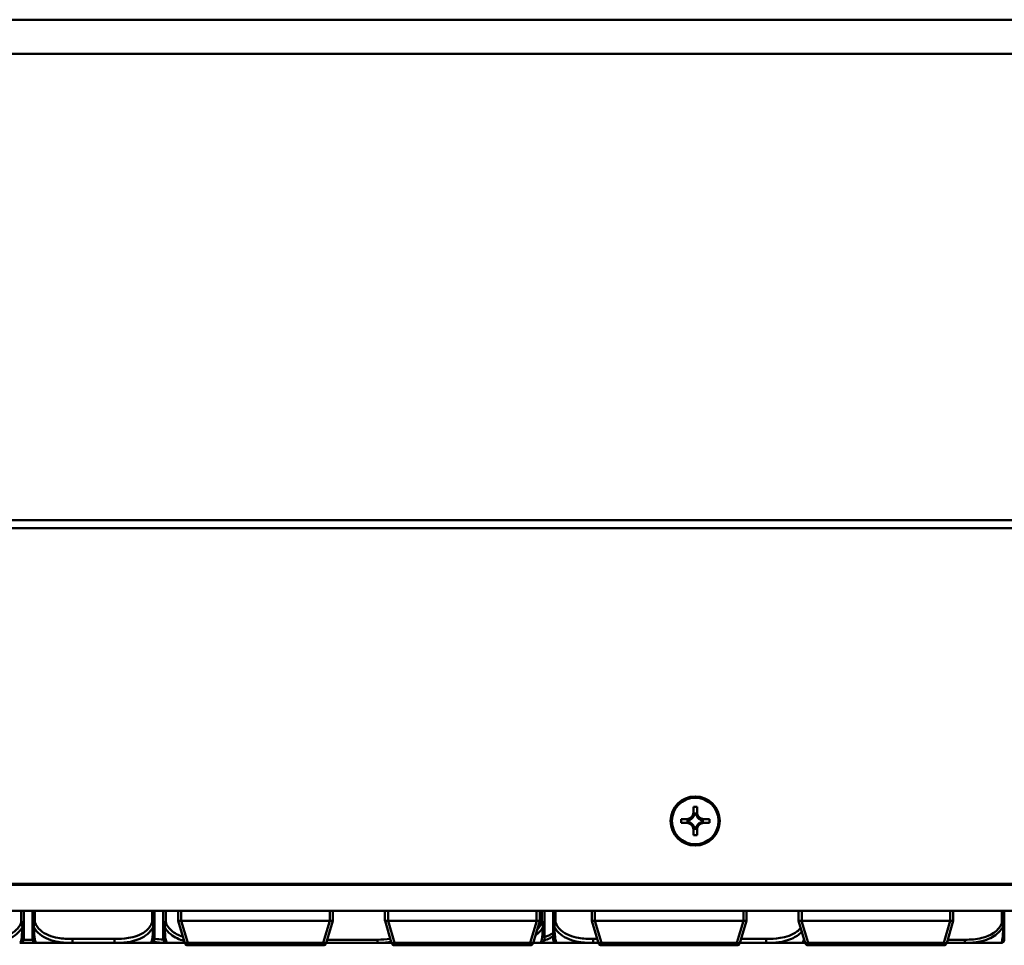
# Model space of a CAD drawing. Header units: inches. Extents: x 7.4 to 53, y 27.5 to 52.4.
# Tile 88 of 128: x 28.8 to 33.6, y 47.9 to 52.4. Entities that reach past the tile are written whole.
import ezdxf

# ---------------------------------------------------------------- set-up
doc = ezdxf.new("R2010")
doc.units = ezdxf.units.IN
doc.header["$MEASUREMENT"] = 0
doc.layers.add('Visible Edges(ANSI)', color=7, linetype='Continuous', lineweight=50)
doc.layers.add('Visible Tangent Edges(ANSI)', color=7, linetype='Continuous', lineweight=50)

msp = doc.modelspace()

# ---------------------------------------------------------------- linework, layer by layer
at = {"layer": 'Visible Edges(ANSI)'}
for p, q in [((24.3448, 52.3937), (51.8448, 52.3937)), ((32.0858, 48.5581), (32.0858, 48.5856)), ((32.0858, 48.5856), (32.1038, 48.5856)), ((32.1038, 48.5856), (32.1038, 48.5581)), ((32.0263, 48.5081), (32.0263, 48.5261)), ((32.0263, 48.5261), (32.0538, 48.5261)), ((32.0263, 48.5261), (32.0698, 48.5257)), ((32.0579, 48.5219), (32.0579, 48.5117)), ((32.0595, 48.5205), (32.0595, 48.513)), ((32.0737, 48.5257), (32.0698, 48.5257)), ((32.0698, 48.5257), (32.0698, 48.5236)), ((32.088, 48.5418), (32.0858, 48.5418)), ((32.0999, 48.5537), (32.0897, 48.5537)), ((32.0986, 48.5521), (32.0911, 48.5521)), ((32.1038, 48.5418), (32.1017, 48.5418)), ((32.1199, 48.5257), (32.1159, 48.5257)), ((32.1199, 48.5257), (32.1633, 48.5261)), ((32.1199, 48.5236), (32.1199, 48.5257)), ((32.1301, 48.513), (32.1301, 48.5205)), ((32.1317, 48.5117), (32.1317, 48.5219)), ((32.1358, 48.5261), (32.1633, 48.5261)), ((32.1633, 48.5261), (32.1633, 48.5081)), ((32.0538, 48.5081), (32.0263, 48.5081)), ((32.0698, 48.5099), (32.0698, 48.5079)), ((32.0858, 48.4917), (32.088, 48.4917)), ((32.0858, 48.4486), (32.0858, 48.4761)), ((32.0897, 48.48), (32.0999, 48.48)), ((32.0911, 48.4814), (32.0986, 48.4814)), ((32.1017, 48.4917), (32.1038, 48.4917)), ((32.1038, 48.4761), (32.1038, 48.4486)), ((32.1199, 48.5079), (32.1199, 48.5099)), ((32.1633, 48.5081), (32.1358, 48.5081)), ((32.1038, 48.4486), (32.0858, 48.4486)), ((24.0466, 48.2077), (52.143, 48.2077)), ((51.8448, 48.2137), (24.3448, 48.2137)), ((51.8448, 48.2132), (24.3448, 48.2132)), ((52.143, 48.0827), (24.0466, 48.0827)), ((28.8482, 48.0283), (28.8482, 48.0827)), ((28.8902, 48.0827), (28.8902, 48.0283)), ((29.4808, 48.0283), (29.4808, 48.0827)), ((29.5228, 48.0827), (29.5228, 48.0283)), ((29.5948, 48.0347), (29.5948, 48.0827)), ((30.3428, 48.0347), (30.3428, 48.0827)), ((30.5948, 48.0347), (30.5948, 48.0827)), ((31.3428, 48.0347), (31.3428, 48.0827)), ((31.3654, 48.0283), (31.3654, 48.0827)), ((31.4072, 48.0827), (31.4072, 48.0283)), ((31.5948, 48.0347), (31.5948, 48.0827)), ((32.3428, 48.0347), (32.3428, 48.0827)), ((32.5948, 48.0347), (32.5948, 48.0827)), ((33.3428, 48.0347), (33.3428, 48.0827)), ((33.5893, 48.023), (33.5893, 48.0827)), ((29.5949, 48.0346), (29.5948, 48.0347)), ((29.5949, 48.0346), (29.6267, 47.9264)), ((30.3278, 48.0347), (29.6098, 48.0347)), ((30.311, 47.9264), (30.3428, 48.0346)), ((30.3428, 48.0347), (30.3428, 48.0346)), ((30.5949, 48.0346), (30.5948, 48.0347)), ((30.5949, 48.0346), (30.6267, 47.9264)), ((31.3278, 48.0347), (30.6098, 48.0347)), ((31.311, 47.9264), (31.3428, 48.0346)), ((31.3428, 48.0347), (31.3428, 48.0346)), ((31.5949, 48.0346), (31.5948, 48.0347)), ((31.5949, 48.0346), (31.6267, 47.9264)), ((32.3278, 48.0347), (31.6098, 48.0347)), ((32.311, 47.9264), (32.3428, 48.0346)), ((32.3428, 48.0347), (32.3428, 48.0346)), ((32.5949, 48.0346), (32.5948, 48.0347)), ((32.5949, 48.0346), (32.6267, 47.9264)), ((33.3278, 48.0347), (32.6098, 48.0347)), ((33.311, 47.9264), (33.3428, 48.0346)), ((33.3428, 48.0347), (33.3428, 48.0346)), ((28.8285, 47.9272), (28.8349, 47.9272)), ((28.8349, 47.9272), (28.9041, 47.9272)), ((28.9099, 47.9272), (29.0843, 47.9272)), ((29.0843, 47.9272), (29.2866, 47.9272)), ((29.2866, 47.9272), (29.4611, 47.9272)), ((29.4611, 47.9272), (29.5425, 47.9272)), ((29.5425, 47.9272), (29.6265, 47.9272)), ((29.6411, 47.9157), (30.2966, 47.9157)), ((30.3112, 47.9272), (30.3241, 47.9272)), ((30.4896, 47.9272), (30.5588, 47.9272)), ((30.5588, 47.9272), (30.6265, 47.9272)), ((30.6411, 47.9157), (31.2966, 47.9157)), ((31.3112, 47.9272), (31.3457, 47.9272)), ((31.3457, 47.9272), (31.4269, 47.9272)), ((31.4269, 47.9272), (31.6013, 47.9272)), ((31.6013, 47.9272), (31.6265, 47.9272)), ((31.6411, 47.9157), (32.2966, 47.9157)), ((32.3112, 47.9272), (32.4381, 47.9272)), ((32.4381, 47.9272), (32.6125, 47.9272)), ((32.6195, 47.9272), (32.6265, 47.9272)), ((32.6411, 47.9157), (33.2966, 47.9157)), ((33.3295, 47.9272), (33.3987, 47.9272)), ((33.3987, 47.9272), (33.5735, 47.9272))]:
    msp.add_line(p, q, dxfattribs=at)
for centre, radius, start, end in [((28.8285, 47.9468), 0.0197, 270, 0), ((28.9099, 47.9468), 0.0197, 180, 270), ((29.4611, 47.9468), 0.0197, 270, 0), ((29.5425, 47.9468), 0.0197, 180, 270), ((31.3457, 47.9468), 0.0197, 270, 0), ((31.4269, 47.9468), 0.0197, 180, 270), ((33.5735, 47.9429), 0.0157, 270, 0), ((29.6411, 47.9307), 0.015, 196.3895, 270), ((30.2966, 47.9307), 0.015, 270, 343.6105), ((30.6411, 47.9307), 0.015, 196.3895, 270), ((31.2966, 47.9307), 0.015, 270, 343.6105), ((31.6411, 47.9307), 0.015, 196.3895, 270), ((32.2966, 47.9307), 0.015, 270, 343.6105), ((32.6125, 47.9468), 0.0197, 270, 309.8681), ((32.6411, 47.9307), 0.015, 196.3895, 270), ((33.2966, 47.9307), 0.015, 270, 343.6105)]:
    msp.add_arc(centre, radius, start, end, dxfattribs=at)
for major_axis in [(0.119, 0), (0.1125, 0)]:
    msp.add_ellipse((32.0948, 48.5171), major_axis=major_axis, ratio=0.999985, dxfattribs=at)
for centre, major_axis, ratio, start_param, end_param in [((32.0538, 48.5581), (0.032, 0), 0.999985, 4.712389, 6.283185), ((32.0585, 48.5578), (0.0337, -0.0134), 0.988199, 5.070915, 5.402202), ((32.0538, 48.5577), (-0.0377, 0), 0.999985, 1.722262, 2.007869), ((32.0538, 48.4757), (0.0377, 0), 0.999985, 1.133723, 1.419331), ((32.0538, 48.5577), (-0.0377, 0), 0.999985, 2.127289, 2.5851), ((32.0538, 48.5531), (0, 0.0365), 0.983455, 4.397645, 4.728932), ((32.0538, 48.5577), (0.0377, 0), 0.999985, 5.846112, 6.13172), ((32.1358, 48.5577), (-0.0377, 0), 0.999985, 0.151466, 0.437073), ((32.1358, 48.5531), (0, -0.0365), 0.983455, 4.695846, 5.027133), ((32.1358, 48.5581), (-0.032, 0), 0.999985, 0, 1.570796), ((32.1358, 48.5577), (-0.0377, 0), 0.999985, 0.556493, 1.014303), ((32.1358, 48.5577), (-0.0377, 0), 0.999985, 1.133723, 1.419331), ((32.1311, 48.5578), (0.0337, 0.0134), 0.988199, 4.022576, 4.353863), ((32.1358, 48.4757), (0.0377, 0), 0.999985, 1.722262, 2.007869), ((32.0538, 48.4761), (0.032, 0), 0.999985, 0, 1.570796), ((32.0585, 48.4758), (-0.0337, 0.0134), 0.988199, 4.772715, 5.104002), ((32.0538, 48.4757), (0.0377, 0), 0.999985, 0.556493, 1.014303), ((32.0538, 48.4757), (0.0377, 0), 0.999985, 0.151466, 0.437073), ((32.0538, 48.4806), (0, 0.0359), 0.999504, 4.695846, 5.027133), ((32.1358, 48.4757), (-0.0377, 0), 0.999985, 5.846112, 6.13172), ((32.1358, 48.4806), (0, -0.0359), 0.999504, 4.397645, 4.728932), ((32.1358, 48.4761), (-0.032, 0), 0.999985, 4.712389, 6.283185), ((32.1358, 48.4757), (0.0377, 0), 0.999985, 2.127289, 2.5851), ((32.1311, 48.4758), (-0.0337, -0.0134), 0.988199, 4.320776, 4.652063), ((29.6098, 47.9752), (0, 0.0595), 0.252101, 0, 0.029054), ((30.3278, 47.9752), (0, 0.0595), 0.252101, 6.254131, 6.283185), ((30.6098, 47.9752), (0, 0.0595), 0.252101, 0, 0.029054), ((31.3278, 47.9752), (0, 0.0595), 0.252101, 6.254131, 6.283185), ((31.6098, 47.9752), (0, 0.0595), 0.252101, 0, 0.029054), ((32.3278, 47.9752), (0, 0.0595), 0.252101, 6.254131, 6.283185), ((32.6098, 47.9752), (0, 0.0595), 0.252101, 0, 0.029054), ((33.3278, 47.9752), (0, 0.0595), 0.252101, 6.254131, 6.283185)]:
    msp.add_ellipse(centre, major_axis=major_axis, ratio=ratio, start_param=start_param, end_param=end_param, dxfattribs=at)
for points in [[(32.0538, 48.5261), (32.0629, 48.5261), (32.0737, 48.5257)], [(32.0858, 48.5378), (32.0858, 48.549), (32.0858, 48.5581)], [(32.1038, 48.5581), (32.1038, 48.549), (32.1038, 48.5378)], [(32.1159, 48.5257), (32.1267, 48.5261), (32.1358, 48.5261)], [(32.0737, 48.5077), (32.0629, 48.5081), (32.0538, 48.5081)], [(32.0858, 48.4761), (32.0858, 48.4852), (32.0858, 48.4957)], [(32.1038, 48.4957), (32.1038, 48.4852), (32.1038, 48.4761)], [(32.1358, 48.5081), (32.1267, 48.5081), (32.1159, 48.5077)]]:
    msp.add_rational_spline(points, [1, 1.0434797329, 1], degree=2, dxfattribs=at)
for points in [[(32.0579, 48.5219), (32.0587, 48.5212), (32.0595, 48.5205)], [(32.0579, 48.5117), (32.0587, 48.5124), (32.0595, 48.513)], [(32.0897, 48.5537), (32.0904, 48.5529), (32.0911, 48.5521)], [(32.0999, 48.5537), (32.0992, 48.5529), (32.0986, 48.5521)], [(32.1317, 48.5219), (32.1309, 48.5212), (32.1301, 48.5205)], [(32.1317, 48.5117), (32.1309, 48.5124), (32.1301, 48.513)], [(32.0897, 48.48), (32.0904, 48.4807), (32.0911, 48.4814)], [(32.0999, 48.48), (32.0992, 48.4807), (32.0986, 48.4814)]]:
    msp.add_open_spline(points, degree=2, dxfattribs=at)
for points, knots in [([(28.8482, 47.9468), (28.8482, 47.9468), (28.8482, 47.9478), (28.8482, 47.9517), (28.8482, 47.9568), (28.8482, 47.9673), (28.8482, 47.9883), (28.8482, 47.9991), (28.8482, 48.0128), (28.8482, 48.0283)], [0.2569537, 0.2569537, 0.2569537, 0.2569537, 0.4371919, 0.4371919, 0.4371919, 0.6739428, 0.6739428, 0.6739428, 0.7963818, 0.7963818, 0.7963818, 0.7963818]), ([(28.8902, 48.0283), (28.8902, 48.01), (28.8902, 47.9942), (28.8902, 47.9825), (28.8902, 47.9645), (28.8902, 47.9555), (28.8902, 47.9511), (28.8902, 47.9477), (28.8902, 47.9468), (28.8902, 47.9468)], [-0.7968224, -0.7968224, -0.7968224, -0.7968224, -0.6514613, -0.6514613, -0.6514613, -0.427691, -0.427691, -0.427691, -0.2569517, -0.2569517, -0.2569517, -0.2569517]), ([(29.4808, 47.9468), (29.4808, 47.9468), (29.4808, 47.9478), (29.4808, 47.9517), (29.4808, 47.9568), (29.4808, 47.9673), (29.4808, 47.9883), (29.4808, 47.9991), (29.4808, 48.0128), (29.4808, 48.0283)], [0.2569537, 0.2569537, 0.2569537, 0.2569537, 0.4371919, 0.4371919, 0.4371919, 0.6739428, 0.6739428, 0.6739428, 0.7963818, 0.7963818, 0.7963818, 0.7963818]), ([(29.5228, 48.0283), (29.5228, 48.01), (29.5228, 47.9942), (29.5228, 47.9825), (29.5228, 47.9645), (29.5228, 47.9555), (29.5228, 47.9511), (29.5228, 47.9477), (29.5228, 47.9468), (29.5228, 47.9468)], [-0.7968224, -0.7968224, -0.7968224, -0.7968224, -0.6514613, -0.6514613, -0.6514613, -0.427691, -0.427691, -0.427691, -0.2569517, -0.2569517, -0.2569517, -0.2569517]), ([(29.5949, 48.0346), (29.5949, 48.0344), (29.5956, 48.0341), (29.5969, 48.034), (29.5973, 48.0339), (29.5981, 48.0339), (29.5985, 48.0339), (29.5995, 48.0339), (29.6004, 48.0339), (29.6023, 48.034), (29.604, 48.0341), (29.6067, 48.0343), (29.608, 48.0345), (29.6094, 48.0346)], [-0.47517162, -0.47517162, -0.47517162, -0.47517162, -0.4593497, -0.4593497, -0.45391807, -0.45391807, -0.44954667, -0.44954667, -0.44251629, -0.44251629, -0.43082103, -0.43082103, -0.42105754, -0.42105754, -0.42105754, -0.42105754]), ([(30.3283, 48.0346), (30.3297, 48.0345), (30.331, 48.0343), (30.3337, 48.0341), (30.3353, 48.034), (30.3373, 48.0339), (30.3382, 48.0339), (30.3392, 48.0339), (30.3396, 48.0339), (30.3404, 48.0339), (30.3408, 48.034), (30.3421, 48.0341), (30.3428, 48.0344), (30.3428, 48.0346)], [-0.08937412, -0.08937412, -0.08937412, -0.08937412, -0.07961062, -0.07961062, -0.06791536, -0.06791536, -0.06088498, -0.06088498, -0.05651358, -0.05651358, -0.05108195, -0.05108195, -0.03526003, -0.03526003, -0.03526003, -0.03526003]), ([(30.5949, 48.0346), (30.5949, 48.0344), (30.5956, 48.0341), (30.5969, 48.034), (30.5973, 48.0339), (30.5981, 48.0339), (30.5985, 48.0339), (30.5995, 48.0339), (30.6004, 48.0339), (30.6023, 48.034), (30.604, 48.0341), (30.6067, 48.0343), (30.608, 48.0345), (30.6094, 48.0346)], [-0.47517162, -0.47517162, -0.47517162, -0.47517162, -0.4593497, -0.4593497, -0.45391807, -0.45391807, -0.44954667, -0.44954667, -0.44251629, -0.44251629, -0.43082103, -0.43082103, -0.42105754, -0.42105754, -0.42105754, -0.42105754]), ([(31.3283, 48.0346), (31.3297, 48.0345), (31.331, 48.0343), (31.3337, 48.0341), (31.3353, 48.034), (31.3373, 48.0339), (31.3382, 48.0339), (31.3392, 48.0339), (31.3396, 48.0339), (31.3404, 48.0339), (31.3408, 48.034), (31.3421, 48.0341), (31.3428, 48.0344), (31.3428, 48.0346)], [-0.08937412, -0.08937412, -0.08937412, -0.08937412, -0.07961062, -0.07961062, -0.06791536, -0.06791536, -0.06088498, -0.06088498, -0.05651358, -0.05651358, -0.05108195, -0.05108195, -0.03526003, -0.03526003, -0.03526003, -0.03526003]), ([(31.3654, 47.9468), (31.3654, 47.9468), (31.3654, 47.9478), (31.3654, 47.9517), (31.3654, 47.9568), (31.3654, 47.9673), (31.3654, 47.9883), (31.3654, 47.9991), (31.3654, 48.0128), (31.3654, 48.0283)], [0.2569537, 0.2569537, 0.2569537, 0.2569537, 0.4371919, 0.4371919, 0.4371919, 0.6739428, 0.6739428, 0.6739428, 0.7963818, 0.7963818, 0.7963818, 0.7963818]), ([(31.4072, 48.0283), (31.4072, 48.01), (31.4072, 47.9942), (31.4072, 47.9825), (31.4072, 47.9645), (31.4072, 47.9555), (31.4072, 47.9511), (31.4072, 47.9477), (31.4072, 47.9468), (31.4072, 47.9468)], [-0.7968224, -0.7968224, -0.7968224, -0.7968224, -0.6514613, -0.6514613, -0.6514613, -0.427691, -0.427691, -0.427691, -0.2569517, -0.2569517, -0.2569517, -0.2569517]), ([(31.5949, 48.0346), (31.5949, 48.0344), (31.5956, 48.0341), (31.5969, 48.034), (31.5973, 48.0339), (31.5981, 48.0339), (31.5985, 48.0339), (31.5995, 48.0339), (31.6004, 48.0339), (31.6023, 48.034), (31.604, 48.0341), (31.6067, 48.0343), (31.608, 48.0345), (31.6094, 48.0346)], [-0.47517162, -0.47517162, -0.47517162, -0.47517162, -0.4593497, -0.4593497, -0.45391807, -0.45391807, -0.44954667, -0.44954667, -0.44251629, -0.44251629, -0.43082103, -0.43082103, -0.42105754, -0.42105754, -0.42105754, -0.42105754]), ([(32.3283, 48.0346), (32.3297, 48.0345), (32.331, 48.0343), (32.3337, 48.0341), (32.3353, 48.034), (32.3373, 48.0339), (32.3382, 48.0339), (32.3392, 48.0339), (32.3396, 48.0339), (32.3404, 48.0339), (32.3408, 48.034), (32.3421, 48.0341), (32.3428, 48.0344), (32.3428, 48.0346)], [-0.08937412, -0.08937412, -0.08937412, -0.08937412, -0.07961062, -0.07961062, -0.06791536, -0.06791536, -0.06088498, -0.06088498, -0.05651358, -0.05651358, -0.05108195, -0.05108195, -0.03526003, -0.03526003, -0.03526003, -0.03526003]), ([(32.5949, 48.0346), (32.5949, 48.0344), (32.5956, 48.0341), (32.5969, 48.034), (32.5973, 48.0339), (32.5981, 48.0339), (32.5985, 48.0339), (32.5995, 48.0339), (32.6004, 48.0339), (32.6023, 48.034), (32.604, 48.0341), (32.6067, 48.0343), (32.608, 48.0345), (32.6094, 48.0346)], [-0.47517162, -0.47517162, -0.47517162, -0.47517162, -0.4593497, -0.4593497, -0.45391807, -0.45391807, -0.44954667, -0.44954667, -0.44251629, -0.44251629, -0.43082103, -0.43082103, -0.42105754, -0.42105754, -0.42105754, -0.42105754]), ([(33.3283, 48.0346), (33.3297, 48.0345), (33.331, 48.0343), (33.3337, 48.0341), (33.3353, 48.034), (33.3373, 48.0339), (33.3382, 48.0339), (33.3392, 48.0339), (33.3396, 48.0339), (33.3404, 48.0339), (33.3408, 48.034), (33.3421, 48.0341), (33.3428, 48.0344), (33.3428, 48.0346)], [-0.08937412, -0.08937412, -0.08937412, -0.08937412, -0.07961062, -0.07961062, -0.06791536, -0.06791536, -0.06088498, -0.06088498, -0.05651358, -0.05651358, -0.05108195, -0.05108195, -0.03526003, -0.03526003, -0.03526003, -0.03526003]), ([(33.5893, 47.9429), (33.5893, 47.9429), (33.5893, 47.9429), (33.5893, 47.943), (33.5893, 47.9436), (33.5893, 47.9474), (33.5893, 47.9595), (33.5893, 47.97), (33.5893, 47.9879), (33.5893, 48.0135), (33.5893, 48.0166), (33.5893, 48.0197), (33.5893, 48.023)], [0, 0, 0, 0, 0.0272471, 0.0272471, 0.0272471, 0.2790553, 0.2790553, 0.2790553, 0.4988354, 0.4988354, 0.4988354, 0.5252205, 0.5252205, 0.5252205, 0.5252205]), ([(28.9041, 47.9272), (28.9046, 47.9272), (28.905, 47.9272), (28.9068, 47.9272), (28.9081, 47.9272), (28.9095, 47.9272)], [-0.41611398, -0.41611398, -0.41611398, -0.41611398, -0.41276905, -0.41276905, -0.40249559, -0.40249559, -0.40249559, -0.40249559]), ([(30.3241, 47.9272), (30.3246, 47.9272), (30.325, 47.9272), (30.3415, 47.9272), (30.3576, 47.9273), (30.3805, 47.9274), (30.3872, 47.9275), (30.3964, 47.9275), (30.3989, 47.9275), (30.4029, 47.9275), (30.4046, 47.9275), (30.4077, 47.9275), (30.4092, 47.9275), (30.4128, 47.9275), (30.4148, 47.9275), (30.421, 47.9275), (30.4251, 47.9275), (30.4349, 47.9274), (30.4405, 47.9274), (30.4602, 47.9273), (30.4743, 47.9272), (30.4888, 47.9272), (30.4892, 47.9272), (30.4896, 47.9272)], [-0.416114, -0.416114, -0.416114, -0.416114, -0.4127691, -0.4127691, -0.2896446, -0.2896446, -0.2388934, -0.2388934, -0.2201881, -0.2201881, -0.2080204, -0.2080204, -0.196499, -0.196499, -0.1809939, -0.1809939, -0.149741, -0.149741, -0.1073162, -0.1073162, 0, 0, 0.0033356, 0.0033356, 0.0033356, 0.0033356]), ([(32.613, 47.9272), (32.6148, 47.9272), (32.6165, 47.9272), (32.6186, 47.9272), (32.6191, 47.9272), (32.6195, 47.9272)], [-0.0131614, -0.0131614, -0.0131614, -0.0131614, 0, 0, 0.00333562, 0.00333562, 0.00333562, 0.00333562]), ([(33.3112, 47.9272), (33.3169, 47.9272), (33.3225, 47.9272), (33.3286, 47.9272), (33.3291, 47.9272), (33.3295, 47.9272)], [-0.04317505, -0.04317505, -0.04317505, -0.04317505, 0, 0, 0.00333562, 0.00333562, 0.00333562, 0.00333562])]:
    msp.add_open_spline(points, degree=3, knots=knots, dxfattribs=at)
at = {"layer": 'Visible Tangent Edges(ANSI)'}
for p, q in [((24.3448, 52.2286), (51.8448, 52.2286)), ((24.3448, 49.9718), (51.8448, 49.9718)), ((24.3448, 49.9342), (51.8448, 49.9342)), ((28.8364, 48.0827), (28.8364, 48.0283)), ((28.902, 48.0283), (28.902, 48.0827)), ((29.469, 48.0827), (29.469, 48.0283)), ((29.5346, 48.0283), (29.5346, 48.0827)), ((29.6098, 48.0347), (29.6098, 48.0827)), ((30.3278, 48.0347), (30.3278, 48.0827)), ((30.6098, 48.0347), (30.6098, 48.0827)), ((31.3278, 48.0347), (31.3278, 48.0827)), ((31.3535, 48.0827), (31.3535, 48.0283)), ((31.419, 48.0283), (31.419, 48.0827)), ((31.6098, 48.0347), (31.6098, 48.0827)), ((32.3278, 48.0347), (32.3278, 48.0827)), ((32.6098, 48.0347), (32.6098, 48.0827)), ((33.3278, 48.0347), (33.3278, 48.0827)), ((33.5775, 48.0827), (33.5775, 48.023)), ((28.8364, 48.0283), (28.8482, 48.0283)), ((28.8902, 48.0283), (28.902, 48.0283)), ((29.469, 48.0283), (29.4808, 48.0283)), ((29.5228, 48.0283), (29.5346, 48.0283)), ((29.6411, 47.927), (29.6094, 48.0346)), ((30.3283, 48.0346), (30.2966, 47.927)), ((30.6411, 47.927), (30.6094, 48.0346)), ((31.3283, 48.0346), (31.2966, 47.927)), ((31.3535, 48.0283), (31.3654, 48.0283)), ((31.4072, 48.0283), (31.419, 48.0283)), ((31.6411, 47.927), (31.6094, 48.0346)), ((32.3283, 48.0346), (32.2966, 47.927)), ((32.6411, 47.927), (32.6094, 48.0346)), ((33.3283, 48.0346), (33.2966, 47.927)), ((28.8906, 47.9429), (28.8478, 47.9429)), ((29.0843, 47.9468), (29.0843, 47.9272)), ((29.2866, 47.9468), (29.0843, 47.9468)), ((29.2866, 47.9468), (29.2866, 47.9272)), ((30.5588, 47.9429), (30.3159, 47.9429)), ((30.5588, 47.9429), (30.5588, 47.9272)), ((31.6013, 47.9468), (31.6013, 47.9272)), ((31.6207, 47.9468), (31.6013, 47.9468)), ((32.4381, 47.9468), (32.317, 47.9468)), ((32.4381, 47.9468), (32.4381, 47.9272)), ((33.3987, 47.9429), (33.3159, 47.9429)), ((33.3987, 47.9429), (33.3987, 47.9272)), ((28.8349, 47.9282), (28.8349, 47.9272)), ((30.2966, 47.927), (29.6411, 47.927)), ((29.6411, 47.9157), (29.6411, 47.927)), ((30.2966, 47.927), (30.2966, 47.9157)), ((31.2966, 47.927), (30.6411, 47.927)), ((30.6411, 47.9157), (30.6411, 47.927)), ((31.2966, 47.927), (31.2966, 47.9157)), ((32.2966, 47.927), (31.6411, 47.927)), ((31.6411, 47.9157), (31.6411, 47.927)), ((32.2966, 47.927), (32.2966, 47.9157)), ((33.2966, 47.927), (32.6411, 47.927)), ((32.6411, 47.9157), (32.6411, 47.927)), ((33.2966, 47.927), (33.2966, 47.9157))]:
    msp.add_line(p, q, dxfattribs=at)
for centre, major_axis, ratio, start_param, end_param in [((33.5775, 48.023), (0.0118, 0), 0.00001, 4.655455, 6.170047), ((29.6411, 47.9307), (-0.0144, -0.0042), 0.235079, 0, 1.501765), ((30.2966, 47.9307), (0.0144, -0.0042), 0.235079, 4.78142, 6.283185), ((30.6411, 47.9307), (-0.0144, -0.0042), 0.235079, 0, 1.501765), ((31.2966, 47.9307), (0.0144, -0.0042), 0.235079, 4.78142, 6.283185), ((31.6411, 47.9307), (-0.0144, -0.0042), 0.235079, 0, 1.501765), ((32.2966, 47.9307), (0.0144, -0.0042), 0.235079, 4.78142, 6.283185), ((32.6411, 47.9307), (-0.0144, -0.0042), 0.235079, 0, 1.501765), ((33.2966, 47.9307), (0.0144, -0.0042), 0.235079, 4.78142, 6.283185)]:
    msp.add_ellipse(centre, major_axis=major_axis, ratio=ratio, start_param=start_param, end_param=end_param, dxfattribs=at)
for points, knots in [([(28.8364, 48.0283), (28.8307, 48.01), (28.8182, 47.9942), (28.803, 47.9825), (28.7795, 47.9645), (28.7504, 47.9555), (28.7213, 47.9511), (28.6992, 47.9477), (28.6765, 47.9468), (28.6541, 47.9468)], [-0.7968224, -0.7968224, -0.7968224, -0.7968224, -0.6514613, -0.6514613, -0.6514613, -0.427691, -0.427691, -0.427691, -0.2569517, -0.2569517, -0.2569517, -0.2569517]), ([(28.6541, 47.9272), (28.6946, 47.927), (28.7369, 47.9299), (28.8026, 47.959), (28.827, 47.9774), (28.8414, 48.0031)], [0.2569517, 0.2569517, 0.2569517, 0.2569517, 0.5559983, 0.5559983, 0.7482818, 0.7482818, 0.7482818, 0.7482818]), ([(28.8414, 48.0031), (28.8409, 47.9902), (28.8402, 47.9783), (28.8378, 47.9481), (28.8355, 47.9375), (28.8316, 47.9282), (28.8299, 47.9268), (28.8285, 47.9272)], [-0.7478145, -0.7478145, -0.7478145, -0.7478145, -0.6493253, -0.6493253, -0.427691, -0.427691, -0.2569537, -0.2569537, -0.2569537, -0.2569537]), ([(28.8364, 48.0283), (28.8369, 48.0269), (28.8374, 48.0254), (28.8383, 48.0226), (28.8387, 48.0213), (28.8393, 48.0191), (28.8395, 48.0183), (28.8398, 48.0169), (28.8399, 48.0164), (28.8403, 48.0148), (28.8405, 48.0137), (28.8409, 48.0109), (28.8411, 48.0092), (28.8413, 48.006), (28.8414, 48.0046), (28.8414, 48.0031)], [-0.0532704, -0.0532704, -0.0532704, -0.0532704, -0.04377373, -0.04377373, -0.03521335, -0.03521335, -0.02986312, -0.02986312, -0.02651922, -0.02651922, -0.01983142, -0.01983142, -0.00913095, -0.00913095, 0.00023197, 0.00023197, 0.00023197, 0.00023197]), ([(28.8414, 48.0031), (28.8422, 48.0046), (28.843, 48.006), (28.8444, 48.0092), (28.8451, 48.0109), (28.846, 48.0137), (28.8463, 48.0148), (28.8467, 48.0164), (28.8469, 48.0169), (28.8472, 48.0183), (28.8473, 48.0191), (28.8477, 48.0213), (28.8479, 48.0226), (28.8482, 48.0254), (28.8482, 48.0269), (28.8482, 48.0283)], [-0.00023197, -0.00023197, -0.00023197, -0.00023197, 0.00913095, 0.00913095, 0.01983142, 0.01983142, 0.02651922, 0.02651922, 0.02986312, 0.02986312, 0.03521335, 0.03521335, 0.04377373, 0.04377373, 0.0532704, 0.0532704, 0.0532704, 0.0532704]), ([(28.8902, 48.0283), (28.8902, 48.0269), (28.8903, 48.0254), (28.8905, 48.0226), (28.8907, 48.0213), (28.8911, 48.0191), (28.8913, 48.0183), (28.8916, 48.0169), (28.8917, 48.0164), (28.8921, 48.0148), (28.8924, 48.0137), (28.8934, 48.0109), (28.894, 48.0092), (28.8955, 48.006), (28.8962, 48.0046), (28.8971, 48.0031)], [-0.0532704, -0.0532704, -0.0532704, -0.0532704, -0.04377373, -0.04377373, -0.03521335, -0.03521335, -0.02986312, -0.02986312, -0.02651922, -0.02651922, -0.01983142, -0.01983142, -0.00913095, -0.00913095, 0.00023197, 0.00023197, 0.00023197, 0.00023197]), ([(28.8971, 48.0031), (28.8971, 48.0046), (28.8971, 48.006), (28.8973, 48.0092), (28.8975, 48.0109), (28.898, 48.0137), (28.8982, 48.0148), (28.8985, 48.0164), (28.8986, 48.0169), (28.8989, 48.0183), (28.8991, 48.0191), (28.8997, 48.0213), (28.9001, 48.0226), (28.901, 48.0254), (28.9015, 48.0269), (28.902, 48.0283)], [-0.00023197, -0.00023197, -0.00023197, -0.00023197, 0.00913095, 0.00913095, 0.01983142, 0.01983142, 0.02651922, 0.02651922, 0.02986312, 0.02986312, 0.03521335, 0.03521335, 0.04377373, 0.04377373, 0.0532704, 0.0532704, 0.0532704, 0.0532704]), ([(28.8971, 48.0031), (28.9047, 47.9902), (28.9147, 47.9783), (28.9518, 47.9481), (28.9835, 47.9375), (29.0377, 47.9282), (29.061, 47.9268), (29.0843, 47.9272)], [-0.7478145, -0.7478145, -0.7478145, -0.7478145, -0.6493253, -0.6493253, -0.427691, -0.427691, -0.2569537, -0.2569537, -0.2569537, -0.2569537]), ([(28.9099, 47.9272), (28.9075, 47.927), (28.9042, 47.9299), (28.8996, 47.959), (28.898, 47.9774), (28.8971, 48.0031)], [0.2569517, 0.2569517, 0.2569517, 0.2569517, 0.5559983, 0.5559983, 0.7482818, 0.7482818, 0.7482818, 0.7482818]), ([(29.0843, 47.9468), (29.0607, 47.9468), (29.0367, 47.9478), (29.0133, 47.9517), (28.9826, 47.9568), (28.9518, 47.9673), (28.9285, 47.9883), (28.9165, 47.9991), (28.9069, 48.0128), (28.902, 48.0283)], [0.2569537, 0.2569537, 0.2569537, 0.2569537, 0.4371919, 0.4371919, 0.4371919, 0.6739428, 0.6739428, 0.6739428, 0.7963818, 0.7963818, 0.7963818, 0.7963818]), ([(29.469, 48.0283), (29.4632, 48.01), (29.4507, 47.9942), (29.4355, 47.9825), (29.4121, 47.9645), (29.383, 47.9555), (29.3539, 47.9511), (29.3317, 47.9477), (29.3091, 47.9468), (29.2866, 47.9468)], [-0.7968224, -0.7968224, -0.7968224, -0.7968224, -0.6514613, -0.6514613, -0.6514613, -0.427691, -0.427691, -0.427691, -0.2569517, -0.2569517, -0.2569517, -0.2569517]), ([(29.2866, 47.9272), (29.3271, 47.927), (29.3695, 47.9299), (29.4351, 47.959), (29.4596, 47.9774), (29.4739, 48.0031)], [0.2569517, 0.2569517, 0.2569517, 0.2569517, 0.5559983, 0.5559983, 0.7482818, 0.7482818, 0.7482818, 0.7482818]), ([(29.4739, 48.0031), (29.4734, 47.9902), (29.4728, 47.9783), (29.4703, 47.9481), (29.468, 47.9375), (29.4641, 47.9282), (29.4625, 47.9268), (29.4611, 47.9272)], [-0.7478145, -0.7478145, -0.7478145, -0.7478145, -0.6493253, -0.6493253, -0.427691, -0.427691, -0.2569537, -0.2569537, -0.2569537, -0.2569537]), ([(29.469, 48.0283), (29.4695, 48.0269), (29.47, 48.0254), (29.4709, 48.0226), (29.4713, 48.0213), (29.4718, 48.0191), (29.4721, 48.0183), (29.4724, 48.0169), (29.4725, 48.0164), (29.4728, 48.0148), (29.473, 48.0137), (29.4735, 48.0109), (29.4737, 48.0092), (29.4739, 48.006), (29.4739, 48.0046), (29.4739, 48.0031)], [-0.0532704, -0.0532704, -0.0532704, -0.0532704, -0.04377373, -0.04377373, -0.03521335, -0.03521335, -0.02986312, -0.02986312, -0.02651922, -0.02651922, -0.01983142, -0.01983142, -0.00913095, -0.00913095, 0.00023197, 0.00023197, 0.00023197, 0.00023197]), ([(29.4739, 48.0031), (29.4748, 48.0046), (29.4755, 48.006), (29.477, 48.0092), (29.4776, 48.0109), (29.4785, 48.0137), (29.4789, 48.0148), (29.4793, 48.0164), (29.4794, 48.0169), (29.4797, 48.0183), (29.4799, 48.0191), (29.4803, 48.0213), (29.4804, 48.0226), (29.4807, 48.0254), (29.4808, 48.0269), (29.4808, 48.0283)], [-0.00023197, -0.00023197, -0.00023197, -0.00023197, 0.00913095, 0.00913095, 0.01983142, 0.01983142, 0.02651922, 0.02651922, 0.02986312, 0.02986312, 0.03521335, 0.03521335, 0.04377373, 0.04377373, 0.0532704, 0.0532704, 0.0532704, 0.0532704]), ([(29.5228, 48.0283), (29.5228, 48.0269), (29.5228, 48.0254), (29.5231, 48.0226), (29.5233, 48.0213), (29.5237, 48.0191), (29.5238, 48.0183), (29.5241, 48.0169), (29.5243, 48.0164), (29.5247, 48.0148), (29.525, 48.0137), (29.5259, 48.0109), (29.5266, 48.0092), (29.528, 48.006), (29.5288, 48.0046), (29.5296, 48.0031)], [-0.0532704, -0.0532704, -0.0532704, -0.0532704, -0.04377373, -0.04377373, -0.03521335, -0.03521335, -0.02986312, -0.02986312, -0.02651922, -0.02651922, -0.01983142, -0.01983142, -0.00913095, -0.00913095, 0.00023197, 0.00023197, 0.00023197, 0.00023197]), ([(29.5296, 48.0031), (29.5296, 48.0046), (29.5297, 48.006), (29.5299, 48.0092), (29.5301, 48.0109), (29.5305, 48.0137), (29.5307, 48.0148), (29.5311, 48.0164), (29.5312, 48.0169), (29.5315, 48.0183), (29.5317, 48.0191), (29.5323, 48.0213), (29.5327, 48.0226), (29.5335, 48.0254), (29.534, 48.0269), (29.5346, 48.0283)], [-0.00023197, -0.00023197, -0.00023197, -0.00023197, 0.00913095, 0.00913095, 0.01983142, 0.01983142, 0.02651922, 0.02651922, 0.02986312, 0.02986312, 0.03521335, 0.03521335, 0.04377373, 0.04377373, 0.0532704, 0.0532704, 0.0532704, 0.0532704]), ([(29.5296, 48.0031), (29.5373, 47.9902), (29.5473, 47.9783), (29.5778, 47.9534), (29.6004, 47.9435), (29.6233, 47.9373)], [-0.7478145, -0.7478145, -0.7478145, -0.7478145, -0.6493253, -0.6493253, -0.4837822, -0.4837822, -0.4837822, -0.4837822]), ([(29.5425, 47.9272), (29.5401, 47.927), (29.5368, 47.9299), (29.5321, 47.959), (29.5305, 47.9774), (29.5296, 48.0031)], [0.2569517, 0.2569517, 0.2569517, 0.2569517, 0.5559983, 0.5559983, 0.7482818, 0.7482818, 0.7482818, 0.7482818]), ([(29.6171, 47.9583), (29.5965, 47.9644), (29.577, 47.9739), (29.5611, 47.9883), (29.5491, 47.9991), (29.5394, 48.0128), (29.5346, 48.0283)], [0.5116242, 0.5116242, 0.5116242, 0.5116242, 0.6739428, 0.6739428, 0.6739428, 0.7963818, 0.7963818, 0.7963818, 0.7963818]), ([(31.3585, 48.0031), (31.358, 47.9902), (31.3574, 47.9783), (31.3549, 47.9481), (31.3526, 47.9375), (31.3487, 47.9282), (31.3471, 47.9268), (31.3457, 47.9272)], [-0.7478145, -0.7478145, -0.7478145, -0.7478145, -0.6493253, -0.6493253, -0.427691, -0.427691, -0.2569537, -0.2569537, -0.2569537, -0.2569537]), ([(31.3535, 48.0283), (31.3541, 48.0269), (31.3546, 48.0254), (31.3555, 48.0226), (31.3559, 48.0213), (31.3564, 48.0191), (31.3566, 48.0183), (31.357, 48.0169), (31.3571, 48.0164), (31.3574, 48.0148), (31.3576, 48.0137), (31.358, 48.0109), (31.3582, 48.0092), (31.3585, 48.006), (31.3585, 48.0046), (31.3585, 48.0031)], [-0.0532704, -0.0532704, -0.0532704, -0.0532704, -0.04377373, -0.04377373, -0.03521335, -0.03521335, -0.02986312, -0.02986312, -0.02651922, -0.02651922, -0.01983142, -0.01983142, -0.00913095, -0.00913095, 0.00023197, 0.00023197, 0.00023197, 0.00023197]), ([(31.3585, 48.0031), (31.3593, 48.0046), (31.3601, 48.006), (31.3615, 48.0092), (31.3622, 48.0109), (31.3631, 48.0137), (31.3634, 48.0148), (31.3639, 48.0164), (31.364, 48.0169), (31.3643, 48.0183), (31.3645, 48.0191), (31.3649, 48.0213), (31.365, 48.0226), (31.3653, 48.0254), (31.3654, 48.0269), (31.3654, 48.0283)], [-0.00023197, -0.00023197, -0.00023197, -0.00023197, 0.00913095, 0.00913095, 0.01983142, 0.01983142, 0.02651922, 0.02651922, 0.02986312, 0.02986312, 0.03521335, 0.03521335, 0.04377373, 0.04377373, 0.0532704, 0.0532704, 0.0532704, 0.0532704]), ([(31.4072, 48.0283), (31.4072, 48.0269), (31.4072, 48.0254), (31.4075, 48.0226), (31.4077, 48.0213), (31.4081, 48.0191), (31.4082, 48.0183), (31.4085, 48.0169), (31.4087, 48.0164), (31.4091, 48.0148), (31.4094, 48.0137), (31.4103, 48.0109), (31.411, 48.0092), (31.4124, 48.006), (31.4132, 48.0046), (31.414, 48.0031)], [-0.0532704, -0.0532704, -0.0532704, -0.0532704, -0.04377373, -0.04377373, -0.03521335, -0.03521335, -0.02986312, -0.02986312, -0.02651922, -0.02651922, -0.01983142, -0.01983142, -0.00913095, -0.00913095, 0.00023197, 0.00023197, 0.00023197, 0.00023197]), ([(31.414, 48.0031), (31.414, 48.0046), (31.4141, 48.006), (31.4143, 48.0092), (31.4145, 48.0109), (31.4149, 48.0137), (31.4151, 48.0148), (31.4155, 48.0164), (31.4156, 48.0169), (31.4159, 48.0183), (31.4161, 48.0191), (31.4167, 48.0213), (31.4171, 48.0226), (31.418, 48.0254), (31.4185, 48.0269), (31.419, 48.0283)], [-0.00023197, -0.00023197, -0.00023197, -0.00023197, 0.00913095, 0.00913095, 0.01983142, 0.01983142, 0.02651922, 0.02651922, 0.02986312, 0.02986312, 0.03521335, 0.03521335, 0.04377373, 0.04377373, 0.0532704, 0.0532704, 0.0532704, 0.0532704]), ([(31.414, 48.0031), (31.4217, 47.9902), (31.4317, 47.9783), (31.4687, 47.9481), (31.5005, 47.9375), (31.5547, 47.9282), (31.5779, 47.9268), (31.6013, 47.9272)], [-0.7478145, -0.7478145, -0.7478145, -0.7478145, -0.6493253, -0.6493253, -0.427691, -0.427691, -0.2569537, -0.2569537, -0.2569537, -0.2569537]), ([(31.4269, 47.9272), (31.4245, 47.927), (31.4212, 47.9299), (31.4166, 47.959), (31.415, 47.9774), (31.414, 48.0031)], [0.2569517, 0.2569517, 0.2569517, 0.2569517, 0.5559983, 0.5559983, 0.7482818, 0.7482818, 0.7482818, 0.7482818]), ([(31.6013, 47.9468), (31.5777, 47.9468), (31.5537, 47.9478), (31.5303, 47.9517), (31.4996, 47.9568), (31.4687, 47.9673), (31.4455, 47.9883), (31.4335, 47.9991), (31.4239, 48.0128), (31.419, 48.0283)], [0.2569537, 0.2569537, 0.2569537, 0.2569537, 0.4371919, 0.4371919, 0.4371919, 0.6739428, 0.6739428, 0.6739428, 0.7963818, 0.7963818, 0.7963818, 0.7963818]), ([(32.605, 48.0001), (32.5997, 47.9935), (32.5936, 47.9876), (32.5869, 47.9825), (32.5635, 47.9645), (32.5344, 47.9555), (32.5053, 47.9511), (32.4831, 47.9477), (32.4605, 47.9468), (32.4381, 47.9468)], [-0.7151807, -0.7151807, -0.7151807, -0.7151807, -0.6514613, -0.6514613, -0.6514613, -0.427691, -0.427691, -0.427691, -0.2569517, -0.2569517, -0.2569517, -0.2569517]), ([(33.5775, 48.023), (33.5626, 47.9837), (33.521, 47.9608), (33.4803, 47.9511), (33.4538, 47.9447), (33.4259, 47.9429), (33.3987, 47.9429)], [-0.5252205, -0.5252205, -0.5252205, -0.5252205, -0.20743, -0.20743, -0.20743, 0, 0, 0, 0]), ([(33.3987, 47.9272), (33.4025, 47.9272), (33.4062, 47.9272), (33.4336, 47.9278), (33.4578, 47.9301), (33.4956, 47.9394), (33.5097, 47.9443), (33.5449, 47.9618), (33.565, 47.9776), (33.5805, 48.002), (33.5823, 48.0054), (33.584, 48.0088)], [0, 0, 0, 0, 0.0278591, 0.0278591, 0.201273, 0.201273, 0.3066357, 0.3066357, 0.475216, 0.475216, 0.5007189, 0.5007189, 0.5007189, 0.5007189]), ([(33.584, 48.0088), (33.5839, 48.0054), (33.5838, 48.002), (33.583, 47.9776), (33.5819, 47.9618), (33.5799, 47.9443), (33.5791, 47.9394), (33.5769, 47.9301), (33.5755, 47.9278), (33.5739, 47.9272), (33.5737, 47.9272), (33.5735, 47.9272)], [-0.5007189, -0.5007189, -0.5007189, -0.5007189, -0.475216, -0.475216, -0.3066357, -0.3066357, -0.201273, -0.201273, -0.0278591, -0.0278591, 0, 0, 0, 0]), ([(33.5775, 48.023), (33.5781, 48.0222), (33.5786, 48.0213), (33.5796, 48.0197), (33.5801, 48.0189), (33.5807, 48.0177), (33.581, 48.0172), (33.5813, 48.0164), (33.5815, 48.0161), (33.5819, 48.0152), (33.5821, 48.0146), (33.5827, 48.0131), (33.5831, 48.0121), (33.5836, 48.0104), (33.5838, 48.0096), (33.584, 48.0088)], [-0.02627331, -0.02627331, -0.02627331, -0.02627331, -0.02158775, -0.02158775, -0.01736415, -0.01736415, -0.0147244, -0.0147244, -0.01307456, -0.01307456, -0.00977487, -0.00977487, -0.00449537, -0.00449537, 0.00012419, 0.00012419, 0.00012419, 0.00012419]), ([(33.584, 48.0088), (33.5846, 48.0096), (33.5851, 48.0104), (33.5862, 48.0121), (33.5867, 48.0131), (33.5874, 48.0146), (33.5876, 48.0152), (33.588, 48.0161), (33.5881, 48.0164), (33.5883, 48.0172), (33.5885, 48.0177), (33.5888, 48.0189), (33.589, 48.0197), (33.5892, 48.0213), (33.5893, 48.0222), (33.5893, 48.023)], [-0.00012419, -0.00012419, -0.00012419, -0.00012419, 0.00449537, 0.00449537, 0.00977487, 0.00977487, 0.01307456, 0.01307456, 0.0147244, 0.0147244, 0.01736415, 0.01736415, 0.02158775, 0.02158775, 0.02627331, 0.02627331, 0.02627331, 0.02627331]), ([(31.3639, 47.9394), (31.3739, 47.9425), (31.3837, 47.9463), (31.398, 47.9534), (31.4027, 47.956), (31.4072, 47.9588)], [0.2323048, 0.2323048, 0.2323048, 0.2323048, 0.3066357, 0.3066357, 0.3435601, 0.3435601, 0.3435601, 0.3435601]), ([(32.4381, 47.9272), (32.4785, 47.927), (32.5209, 47.9299), (32.579, 47.9557), (32.5966, 47.9672), (32.6104, 47.9824)], [0.2569517, 0.2569517, 0.2569517, 0.2569517, 0.5559983, 0.5559983, 0.6921121, 0.6921121, 0.6921121, 0.6921121]), ([(32.6208, 47.9465), (32.6197, 47.9396), (32.6184, 47.9351), (32.6155, 47.9282), (32.6139, 47.9268), (32.6125, 47.9272)], [-0.5490367, -0.5490367, -0.5490367, -0.5490367, -0.427691, -0.427691, -0.2569537, -0.2569537, -0.2569537, -0.2569537]), ([(29.4751, 47.9331), (29.4946, 47.9293), (29.5143, 47.9277), (29.5364, 47.9272), (29.5391, 47.9272), (29.5419, 47.9272)], [-0.1699058, -0.1699058, -0.1699058, -0.1699058, -0.0278591, -0.0278591, -0.0075028, -0.0075028, -0.0075028, -0.0075028]), ([(30.5588, 47.9272), (30.5626, 47.9272), (30.5664, 47.9272), (30.5882, 47.9277), (30.6067, 47.9291), (30.6249, 47.9324)], [0, 0, 0, 0, 0.0278591, 0.0278591, 0.1609464, 0.1609464, 0.1609464, 0.1609464])]:
    msp.add_open_spline(points, degree=3, knots=knots, dxfattribs=at)
for points in [[(31.322, 47.9635), (31.3367, 47.9739), (31.3495, 47.9871), (31.3585, 48.0031)], [(31.3535, 48.0283), (31.3491, 48.0142), (31.3407, 48.0015), (31.33, 47.9911)], [(29.5231, 47.9433), (29.5089, 47.9439), (29.4947, 47.9452), (29.4808, 47.9475)], [(30.6206, 47.9472), (30.6002, 47.9439), (30.5793, 47.9429), (30.5588, 47.9429)], [(31.4078, 47.9755), (31.395, 47.9668), (31.3804, 47.9602), (31.3655, 47.9553)], [(28.8296, 47.9272), (28.8313, 47.9272), (28.8331, 47.9272), (28.8349, 47.9272)]]:
    msp.add_open_spline(points, degree=3, dxfattribs=at)

doc.saveas('drawing.dxf')
